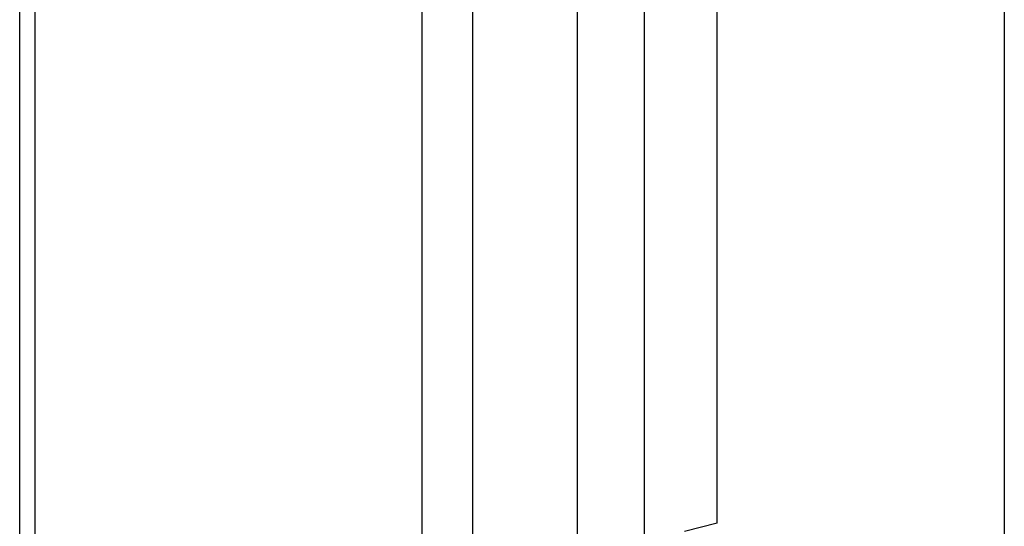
# Model space of a CAD drawing. Header units: millimetres. Extents: x 0 to 3905, y -1166 to 1110.
# Tile 132 of 155: x 2591 to 2681, y 517 to 563. Entities that reach past the tile are written whole.
import ezdxf

# ---------------------------------------------------------------- set-up
doc = ezdxf.new("R2010")
doc.units = ezdxf.units.MM
doc.header["$LTSCALE"] = 65.395
for name, color, linetype in [('DE-13-001392DXF_CONTINUOUS_LINE', 7, 'CONTINUOUS'), ('DE-13-001394DXF_CONTINUOUS_LINE', 7, 'CONTINUOUS'), ('PRT0001_DXF_CONTINUOUS_LINE', 7, 'CONTINUOUS')]:
    doc.layers.add(name, color=color, linetype=linetype)

msp = doc.modelspace()

# ---------------------------------------------------------------- linework, layer by layer
at = {"layer": 'DE-13-001392DXF_CONTINUOUS_LINE'}
for p, q in [((2680.882, 601.062), (2680.882, 475.87)), ((2647.879, 499.401), (2647.879, 579.884)), ((2641.72, 484.821), (2641.72, 578.962)), ((2641.732, 484.818), (2641.732, 578.962)), ((2654.537, 516.923), (2654.537, 574.244)), ((2654.537, 516.923), (2651.546, 516.149))]:
    msp.add_line(p, q, dxfattribs=at)
at = {"layer": 'DE-13-001394DXF_CONTINUOUS_LINE'}
msp.add_line((2632.12, 484.298), (2632.12, 578.962), dxfattribs=at)
at = {"layer": 'PRT0001_DXF_CONTINUOUS_LINE'}
for p, q in [((2590.534, 407.601), (2590.534, 649.082)), ((2591.948, 407.235), (2591.948, 648.716)), ((2627.435, 580.372), (2627.435, 482.977))]:
    msp.add_line(p, q, dxfattribs=at)

doc.saveas('drawing.dxf')
